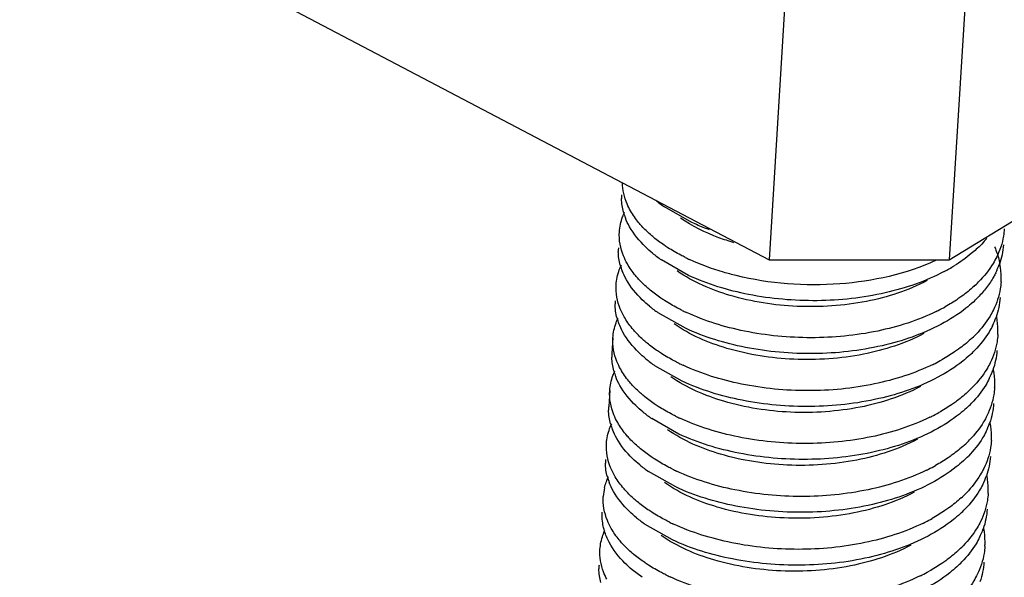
# Model space of a CAD drawing. Header units: millimetres. Extents: x -43833 to -38083, y -3638 to -2112.
# Tile 88 of 114: x -40396.62 to -40388.93, y -3251.49 to -3247.13. Entities that reach past the tile are written whole.
import ezdxf

# ---------------------------------------------------------------- set-up
doc = ezdxf.new("R2010")
doc.units = ezdxf.units.MM
doc.layers.add('02___PRT_ALL_AXES', color=7, linetype='Continuous')

msp = doc.modelspace()

# ---------------------------------------------------------------- linework, layer by layer
at = {"color": 7, "linetype": 'Continuous'}
for p, q in [((-40390.4005, -3243.0127), (-40390.7663, -3249.008)), ((-40388.992, -3243.0127), (-40389.3578, -3249.0079)), ((-40389.3578, -3249.0079), (-40383.4365, -3245.3955)), ((-40396.6198, -3245.9325), (-40390.7663, -3249.008)), ((-40391.3693, -3248.7172), (-40391.5815, -3248.5962)), ((-40391.3945, -3249.1307), (-40391.6068, -3249.0097)), ((-40390.7663, -3249.008), (-40389.3578, -3249.0079)), ((-40391.4197, -3249.5441), (-40391.632, -3249.4231)), ((-40391.4449, -3249.9576), (-40391.6572, -3249.8366)), ((-40391.4702, -3250.3711), (-40391.6824, -3250.2501)), ((-40391.4954, -3250.7845), (-40391.7077, -3250.6635)), ((-40391.5206, -3251.198), (-40391.7329, -3251.077)), ((-40391.7581, -3251.4905), (-40391.8354, -3251.4313))]:
    msp.add_line(p, q, dxfattribs=at)
for centre, radius, start, end in [((-40391.52, -3248.5261), 0.3984, 176.49474, 180.63294), ((-40390.9585, -3247.7025), 1.0894, 230.49087, 235.12065), ((-40391.452, -3248.5126), 0.468, 195.49212, 201.10795), ((-40391.5452, -3248.9395), 0.3984, 176.49474, 180.63294), ((-40390.9829, -3248.1148), 1.0908, 230.56273, 235.11864), ((-40390.7096, -3247.5523), 1.6043, 243.71319, 245.02873), ((-40391.4772, -3248.9261), 0.468, 195.49212, 201.10795), ((-40390.057, -3247.8588), 1.4058, 297.95427, 301.61639), ((-40389.5458, -3248.8392), 0.6138, 333.73301, 340.46783), ((-40389.5156, -3249.148), 0.5631, 0.1079, 10.79018), ((-40389.4978, -3249.1472), 0.5453, 356.49613, 0.0336), ((-40389.8015, -3248.52), 0.9435, 312.43146, 315.4683), ((-40389.8067, -3248.6465), 0.94, 312.42756, 315.78925), ((-40391.5708, -3249.353), 0.398, 176.49601, 180.01333), ((-40391.0081, -3248.5283), 1.0908, 230.56273, 235.11864), ((-40390.1106, -3248.0826), 1.4807, 296.74052, 299.1207), ((-40390.7349, -3247.9658), 1.6043, 243.71319, 245.02873), ((-40390.1399, -3248.0251), 1.5452, 296.11582, 296.75226), ((-40389.571, -3249.2527), 0.6138, 333.73301, 340.46783), ((-40389.5408, -3249.5614), 0.5631, 0.1079, 10.79018), ((-40391.5029, -3249.3397), 0.4675, 195.69941, 200.79214), ((-40389.8231, -3248.9373), 0.9382, 312.42532, 315.96155), ((-40389.523, -3249.5607), 0.5453, 356.49613, 0.0336), ((-40391.5957, -3249.7665), 0.3984, 176.49474, 180.63294), ((-40389.8319, -3249.06), 0.94, 312.42756, 315.78925), ((-40391.0345, -3248.9433), 1.0889, 230.45387, 235.12168), ((-40390.7601, -3248.3792), 1.6043, 243.71319, 245.02873), ((-40390.1651, -3248.4385), 1.5452, 296.11582, 296.75226), ((-40390.1358, -3248.4961), 1.4807, 296.74052, 299.1207), ((-40391.5277, -3249.753), 0.468, 195.49212, 201.10795), ((-40389.5962, -3249.6662), 0.6138, 333.73301, 340.46783), ((-40389.566, -3249.9749), 0.5631, 0.1079, 10.79018), ((-40389.5483, -3249.9742), 0.5453, 356.49613, 0.0336), ((-40389.8483, -3249.3508), 0.9382, 312.42532, 315.96155), ((-40389.8571, -3249.4735), 0.94, 312.42756, 315.78925), ((-40391.6209, -3250.1799), 0.3984, 176.49474, 180.63294), ((-40391.0586, -3249.3552), 1.0908, 230.56273, 235.11864), ((-40390.161, -3248.9095), 1.4807, 296.74052, 299.1207), ((-40391.5529, -3250.1665), 0.468, 195.49212, 201.10795), ((-40390.7854, -3248.7928), 1.6041, 243.71638, 245.02871), ((-40390.1904, -3248.852), 1.5452, 296.11582, 296.75226), ((-40389.6215, -3250.0796), 0.6138, 333.73301, 340.46783), ((-40389.5913, -3250.3884), 0.5631, 0.1079, 10.79018), ((-40389.8735, -3249.7642), 0.9382, 312.42532, 315.96155), ((-40389.5735, -3250.3876), 0.5453, 356.49613, 0.0336), ((-40391.6461, -3250.5934), 0.3984, 176.49474, 180.63294), ((-40391.0838, -3249.7687), 1.0908, 230.56273, 235.11864), ((-40389.8824, -3249.8869), 0.94, 312.42756, 315.78925), ((-40390.8105, -3249.2062), 1.6043, 243.71319, 245.02873), ((-40390.2156, -3249.2655), 1.5452, 296.11582, 296.75226), ((-40390.1862, -3249.323), 1.4807, 296.74052, 299.1207), ((-40391.5781, -3250.58), 0.468, 195.49212, 201.10795), ((-40389.6467, -3250.4931), 0.6138, 333.73301, 340.46783), ((-40389.6165, -3250.8018), 0.5631, 0.1079, 10.79018), ((-40391.6576, -3250.8835), 0.4046, 166.83514, 176.45655), ((-40389.8987, -3250.1777), 0.9382, 312.42532, 315.96155), ((-40389.5987, -3250.8011), 0.5453, 356.49613, 0.0336), ((-40389.9076, -3250.3004), 0.94, 312.42756, 315.78925), ((-40391.109, -3250.1822), 1.0908, 230.56273, 235.11864), ((-40390.8358, -3249.6196), 1.6043, 243.71319, 245.02873), ((-40390.2408, -3249.6789), 1.5452, 296.11582, 296.75226), ((-40390.2115, -3249.7364), 1.4807, 296.74052, 299.1207), ((-40389.6719, -3250.9066), 0.6138, 333.73301, 340.46783), ((-40389.6417, -3251.2153), 0.5631, 0.1079, 10.79018), ((-40389.6239, -3251.2146), 0.5453, 356.49613, 0.0336), ((-40389.924, -3250.5912), 0.9382, 312.42532, 315.96155), ((-40389.9328, -3250.7139), 0.94, 312.42756, 315.78925), ((-40391.6966, -3251.4203), 0.3984, 176.49474, 180.63294), ((-40390.2367, -3250.1499), 1.4807, 296.74052, 299.1207), ((-40390.861, -3250.0331), 1.6043, 243.71319, 245.02873), ((-40390.266, -3250.0924), 1.5452, 296.11582, 296.75226)]:
    msp.add_arc(centre, radius, start, end, dxfattribs=at)
for points, start_tangent, end_tangent in [([(-40391.8477, -3248.6271), (-40391.8747, -3248.5726), (-40391.9108, -3248.4067)], (-0.493389, 0.869809), (-0.011611, 0.999933)), ([(-40391.9029, -3248.6376), (-40391.9184, -3248.5305)], (-0.266464, 0.963845), (-0.011054, 0.999939)), ([(-40391.9353, -3248.7911), (-40391.9104, -3248.674), (-40391.8944, -3248.6359)], (0.061157, 0.998128), (0.429676, 0.902983)), ([(-40391.8553, -3248.7511), (-40391.8885, -3248.6812)], (-0.493389, 0.869809), (-0.35956, 0.933122)), ([(-40391.7595, -3248.747), (-40391.785, -3248.7176), (-40391.8477, -3248.6271)], (-0.674272, 0.738483), (-0.493389, 0.869809)), ([(-40391.0401, -3248.8753), (-40391.1581, -3248.8361), (-40391.4575, -3248.6829)], (-0.959216, 0.282676), (-0.819447, 0.573155)), ([(-40391.6758, -3248.9573), (-40391.731, -3248.9081), (-40391.8553, -3248.7511)], (-0.771613, 0.636092), (-0.493389, 0.869809)), ([(-40391.6683, -3248.8332), (-40391.693, -3248.8122), (-40391.7595, -3248.747)], (-0.771613, 0.636092), (-0.674272, 0.738483)), ([(-40391.2322, -3248.7741), (-40391.2676, -3248.7606), (-40391.3693, -3248.7172)], (-0.938389, 0.345581), (-0.90649, 0.422228)), ([(-40391.8729, -3249.0406), (-40391.9029, -3248.9789), (-40391.9353, -3248.7911)], (-0.493389, 0.869809), (0.061157, 0.998128)), ([(-40391.5563, -3248.9142), (-40391.5861, -3248.8946), (-40391.6683, -3248.8332)], (-0.842895, 0.538078), (-0.771613, 0.636092)), ([(-40389.0652, -3248.8415), (-40389.1473, -3248.9269)], (-0.642481, -0.766301), (-0.737878, -0.674935)), ([(-40388.9283, -3248.7671), (-40388.9346, -3248.8231), (-40388.9878, -3248.9868)], (-0.061119, -0.99813), (-0.441966, -0.897032)), ([(-40391.4201, -3248.9907), (-40391.4559, -3248.9725), (-40391.5563, -3248.9142)], (-0.896557, 0.442929), (-0.842895, 0.538078)), ([(-40389.0045, -3248.9078), (-40388.991, -3248.9413), (-40388.9624, -3249.0426)], (0.400919, -0.916114), (0.18635, -0.982483)), ([(-40388.9358, -3248.8911), (-40388.9673, -3249.0444)], (-0.061119, -0.99813), (-0.333622, -0.942707)), ([(-40391.9282, -3249.0511), (-40391.9436, -3248.9439)], (-0.266464, 0.963845), (-0.011054, 0.999939)), ([(-40389.1473, -3248.9269), (-40389.1865, -3248.961), (-40389.32, -3249.056)], (-0.737878, -0.674935), (-0.851284, -0.524705)), ([(-40388.9878, -3248.9868), (-40389.0156, -3249.0375), (-40389.1289, -3249.1816)], (-0.441966, -0.897032), (-0.701078, -0.713085)), ([(-40391.9605, -3249.2046), (-40391.9357, -3249.0874), (-40391.9196, -3249.0494)], (0.061157, 0.998128), (0.429676, 0.902983)), ([(-40391.7848, -3249.1604), (-40391.8102, -3249.1311), (-40391.8729, -3249.0406)], (-0.674272, 0.738483), (-0.493389, 0.869809)), ([(-40391.0238, -3249.1323), (-40391.1207, -3249.1062), (-40391.3869, -3249.0066)], (-0.971003, 0.239065), (-0.90649, 0.422228)), ([(-40389.461, -3249.0118), (-40390.2139, -3249.1972), (-40391.0238, -3249.1323)], (-0.905893, -0.423507), (-0.971003, 0.239065)), ([(-40391.8805, -3249.1646), (-40391.9138, -3249.0946)], (-0.493389, 0.869809), (-0.35956, 0.933122)), ([(-40389.5315, -3249.1716), (-40390.0041, -3249.3336), (-40390.5476, -3249.3728), (-40391.0699, -3249.2874), (-40391.4828, -3249.0964)], (-0.882869, -0.469619), (-0.819384, 0.573245)), ([(-40389.398, -3249.1006), (-40389.8579, -3249.2671), (-40390.3903, -3249.3284), (-40390.9256, -3249.2798), (-40391.3945, -3249.1307)], (-0.883068, -0.469245), (-0.90649, 0.422228)), ([(-40388.9954, -3249.1109), (-40389.0108, -3249.1402), (-40389.067, -3249.2257)], (-0.441966, -0.897032), (-0.605889, -0.795549)), ([(-40391.8982, -3249.454), (-40391.9281, -3249.3923), (-40391.9605, -3249.2046)], (-0.493389, 0.869809), (0.061157, 0.998128)), ([(-40391.7011, -3249.3707), (-40391.7562, -3249.3216), (-40391.8805, -3249.1646)], (-0.771613, 0.636092), (-0.493389, 0.869809)), ([(-40391.6935, -3249.2467), (-40391.7182, -3249.2257), (-40391.7848, -3249.1604)], (-0.771613, 0.636092), (-0.674272, 0.738483)), ([(-40389.1649, -3249.2163), (-40389.2602, -3249.2937)], (-0.737878, -0.674935), (-0.810027, -0.586392)), ([(-40389.067, -3249.2257), (-40389.1329, -3249.302)], (-0.605889, -0.795549), (-0.697021, -0.71705)), ([(-40388.9535, -3249.1806), (-40388.9598, -3249.2365), (-40389.013, -3249.4003)], (-0.061119, -0.99813), (-0.441966, -0.897032)), ([(-40391.5816, -3249.3277), (-40391.6113, -3249.3081), (-40391.6935, -3249.2467)], (-0.842895, 0.538078), (-0.771613, 0.636092)), ([(-40389.2602, -3249.2937), (-40389.2909, -3249.3152), (-40389.39, -3249.3761)], (-0.810027, -0.586392), (-0.873485, -0.486851)), ([(-40391.9529, -3249.4662), (-40391.9688, -3249.3531)], (-0.270068, 0.962841), (-0.00024, 1)), ([(-40391.4454, -3249.4042), (-40391.4811, -3249.3859), (-40391.5816, -3249.3277)], (-0.896557, 0.442929), (-0.842895, 0.538078)), ([(-40389.1725, -3249.3404), (-40389.2278, -3249.3874), (-40389.4232, -3249.5141)], (-0.737878, -0.674935), (-0.883068, -0.469245)), ([(-40388.9611, -3249.3046), (-40388.9925, -3249.4579)], (-0.061119, -0.99813), (-0.333622, -0.942707)), ([(-40391.81, -3249.5739), (-40391.8355, -3249.5446), (-40391.8982, -3249.454)], (-0.674272, 0.738483), (-0.493389, 0.869809)), ([(-40389.4597, -3249.4125), (-40389.9167, -3249.5655), (-40390.4373, -3249.618), (-40390.9571, -3249.5665), (-40391.4121, -3249.4201)], (-0.897898, -0.440204), (-0.90649, 0.422228)), ([(-40389.013, -3249.4003), (-40389.0399, -3249.4494), (-40389.1486, -3249.5894)], (-0.441966, -0.897032), (-0.694832, -0.719172)), ([(-40391.9858, -3249.6181), (-40391.9613, -3249.502), (-40391.9455, -3249.4642)], (0.061125, 0.99813), (0.42667, 0.904407)), ([(-40391.9073, -3249.5752), (-40391.9399, -3249.5057)], (-0.488384, 0.872629), (-0.354513, 0.935051)), ([(-40389.5567, -3249.585), (-40390.0293, -3249.747), (-40390.5728, -3249.7863), (-40391.0952, -3249.7009), (-40391.508, -3249.5099)], (-0.883078, -0.469225), (-0.819233, 0.573461)), ([(-40389.4232, -3249.5141), (-40389.8831, -3249.6805), (-40390.4155, -3249.7419), (-40390.9509, -3249.6933), (-40391.4197, -3249.5441)], (-0.883068, -0.469245), (-0.90649, 0.422228)), ([(-40389.0206, -3249.5243), (-40389.0478, -3249.574), (-40389.1581, -3249.7155)], (-0.441966, -0.897032), (-0.697021, -0.71705)), ([(-40391.7278, -3249.783), (-40391.7831, -3249.7334), (-40391.9073, -3249.5752)], (-0.770368, 0.637599), (-0.488384, 0.872629)), ([(-40391.7187, -3249.6602), (-40391.7434, -3249.6391), (-40391.81, -3249.5739)], (-0.771613, 0.636092), (-0.674272, 0.738483)), ([(-40388.9787, -3249.594), (-40388.985, -3249.65), (-40389.0383, -3249.8138)], (-0.061119, -0.99813), (-0.441966, -0.897032)), ([(-40391.925, -3249.8647), (-40391.9542, -3249.8036), (-40391.9858, -3249.6181)], (-0.488384, 0.872629), (0.061125, 0.99813)), ([(-40391.6068, -3249.7411), (-40391.6365, -3249.7216), (-40391.7187, -3249.6602)], (-0.842895, 0.538078), (-0.771613, 0.636092)), ([(-40389.1902, -3249.6298), (-40389.2854, -3249.7071)], (-0.737878, -0.674935), (-0.810027, -0.586392)), ([(-40391.4706, -3249.8176), (-40391.5063, -3249.7994), (-40391.6068, -3249.7411)], (-0.896557, 0.442929), (-0.842895, 0.538078)), ([(-40389.1977, -3249.7538), (-40389.253, -3249.8009), (-40389.4484, -3249.9275)], (-0.737878, -0.674935), (-0.883068, -0.469245)), ([(-40389.2854, -3249.7071), (-40389.3162, -3249.7287), (-40389.4152, -3249.7896)], (-0.810027, -0.586392), (-0.873485, -0.486851)), ([(-40388.9863, -3249.7181), (-40389.0178, -3249.8714)], (-0.061119, -0.99813), (-0.333622, -0.942707)), ([(-40391.9786, -3249.878), (-40391.994, -3249.7709)], (-0.266464, 0.963845), (-0.011054, 0.999939)), ([(-40389.4849, -3249.826), (-40389.9419, -3249.979), (-40390.4625, -3250.0315), (-40390.9823, -3249.9799), (-40391.4374, -3249.8336)], (-0.897898, -0.440204), (-0.90649, 0.422228)), ([(-40389.0383, -3249.8138), (-40389.0652, -3249.8629), (-40389.1739, -3250.0029)], (-0.441966, -0.897032), (-0.694832, -0.719172)), ([(-40392.011, -3250.0315), (-40391.9861, -3249.9144), (-40391.9701, -3249.8763)], (0.061157, 0.998128), (0.429676, 0.902983)), ([(-40391.8346, -3249.988), (-40391.8608, -3249.9578), (-40391.925, -3249.8647)], (-0.675113, 0.737714), (-0.488384, 0.872629)), ([(-40391.9309, -3249.9915), (-40391.9642, -3249.9216)], (-0.493389, 0.869809), (-0.35956, 0.933122)), ([(-40391.7515, -3250.1977), (-40391.8067, -3250.1485), (-40391.9309, -3249.9915)], (-0.771613, 0.636092), (-0.493389, 0.869809)), ([(-40391.7455, -3250.0724), (-40391.7695, -3250.0518), (-40391.8346, -3249.988)], (-0.770368, 0.637599), (-0.675113, 0.737714)), ([(-40389.582, -3249.9985), (-40390.0545, -3250.1605), (-40390.598, -3250.1998), (-40391.1204, -3250.1143), (-40391.5332, -3249.9233)], (-0.882927, -0.469511), (-0.819482, 0.573105)), ([(-40389.4484, -3249.9275), (-40389.9083, -3250.094), (-40390.4407, -3250.1553), (-40390.9761, -3250.1067), (-40391.4449, -3249.9576)], (-0.883068, -0.469245), (-0.90649, 0.422228)), ([(-40389.0458, -3249.9378), (-40389.073, -3249.9875), (-40389.1834, -3250.1289)], (-0.441966, -0.897032), (-0.697021, -0.71705)), ([(-40391.9486, -3250.281), (-40391.9786, -3250.2193), (-40392.011, -3250.0315)], (-0.493389, 0.869809), (0.061157, 0.998128)), ([(-40391.632, -3250.1546), (-40391.6622, -3250.1347), (-40391.7455, -3250.0724)], (-0.842888, 0.53809), (-0.770368, 0.637599)), ([(-40389.2154, -3250.0433), (-40389.3106, -3250.1206)], (-0.737878, -0.674935), (-0.810027, -0.586392)), ([(-40389.0039, -3250.0075), (-40389.0103, -3250.0635), (-40389.0635, -3250.2272)], (-0.061119, -0.99813), (-0.441966, -0.897032)), ([(-40389.3106, -3250.1206), (-40389.3414, -3250.1421), (-40389.4405, -3250.203)], (-0.810027, -0.586392), (-0.873485, -0.486851)), ([(-40389.0115, -3250.1315), (-40389.043, -3250.2848)], (-0.061119, -0.99813), (-0.333622, -0.942707)), ([(-40392.0038, -3250.2915), (-40392.0193, -3250.1843)], (-0.266464, 0.963845), (-0.011054, 0.999939)), ([(-40391.4957, -3250.2311), (-40391.5315, -3250.2129), (-40391.632, -3250.1546)], (-0.896582, 0.442879), (-0.842888, 0.53809)), ([(-40389.2229, -3250.1673), (-40389.2782, -3250.2144), (-40389.4736, -3250.341)], (-0.737878, -0.674935), (-0.883068, -0.469245)), ([(-40389.0635, -3250.2272), (-40389.0904, -3250.2764), (-40389.1991, -3250.4164)], (-0.441966, -0.897032), (-0.694832, -0.719172)), ([(-40392.0362, -3250.445), (-40392.0113, -3250.3278), (-40391.9953, -3250.2898)], (0.061157, 0.998128), (0.429676, 0.902983)), ([(-40391.8605, -3250.4008), (-40391.8859, -3250.3715), (-40391.9486, -3250.281)], (-0.674272, 0.738483), (-0.493389, 0.869809)), ([(-40389.5102, -3250.2395), (-40389.9672, -3250.3924), (-40390.4877, -3250.4449), (-40391.0075, -3250.3934), (-40391.4626, -3250.247)], (-0.897898, -0.440204), (-0.90649, 0.422228)), ([(-40391.9562, -3250.405), (-40391.9894, -3250.335)], (-0.493389, 0.869809), (-0.35956, 0.933122)), ([(-40389.6072, -3250.412), (-40390.0798, -3250.5739), (-40390.6233, -3250.6132), (-40391.1456, -3250.5278), (-40391.5585, -3250.3368)], (-0.882901, -0.46956), (-0.819296, 0.573371)), ([(-40389.4736, -3250.341), (-40389.9336, -3250.5075), (-40390.4659, -3250.5688), (-40391.0013, -3250.5202), (-40391.4702, -3250.3711)], (-0.883068, -0.469245), (-0.90649, 0.422228)), ([(-40389.0711, -3250.3513), (-40389.0983, -3250.401), (-40389.2086, -3250.5424)], (-0.441966, -0.897032), (-0.697021, -0.71705)), ([(-40391.9738, -3250.6944), (-40392.0038, -3250.6327), (-40392.0362, -3250.445)], (-0.493389, 0.869809), (0.061157, 0.998128)), ([(-40391.7767, -3250.6111), (-40391.8319, -3250.562), (-40391.9562, -3250.405)], (-0.771613, 0.636092), (-0.493389, 0.869809)), ([(-40391.7692, -3250.4871), (-40391.7939, -3250.4661), (-40391.8605, -3250.4008)], (-0.771613, 0.636092), (-0.674272, 0.738483)), ([(-40389.2406, -3250.4567), (-40389.3359, -3250.5341)], (-0.737878, -0.674935), (-0.810027, -0.586392)), ([(-40389.0292, -3250.421), (-40389.0355, -3250.4769), (-40389.0887, -3250.6407)], (-0.061119, -0.99813), (-0.441966, -0.897032)), ([(-40391.6572, -3250.5681), (-40391.687, -3250.5485), (-40391.7692, -3250.4871)], (-0.842895, 0.538078), (-0.771613, 0.636092)), ([(-40389.3359, -3250.5341), (-40389.3666, -3250.5556), (-40389.4657, -3250.6165)], (-0.810027, -0.586392), (-0.873485, -0.486851)), ([(-40392.0291, -3250.705), (-40392.0445, -3250.5978)], (-0.266464, 0.963845), (-0.011054, 0.999939)), ([(-40391.521, -3250.6446), (-40391.5568, -3250.6263), (-40391.6572, -3250.5681)], (-0.896557, 0.442929), (-0.842895, 0.538078)), ([(-40389.2482, -3250.5808), (-40389.3035, -3250.6278), (-40389.4989, -3250.7545)], (-0.737878, -0.674935), (-0.883068, -0.469245)), ([(-40389.0367, -3250.545), (-40389.0682, -3250.6983)], (-0.061119, -0.99813), (-0.333622, -0.942707)), ([(-40389.5354, -3250.6529), (-40389.9924, -3250.8059), (-40390.513, -3250.8584), (-40391.0328, -3250.8069), (-40391.4878, -3250.6605)], (-0.897898, -0.440204), (-0.90649, 0.422228)), ([(-40389.0887, -3250.6407), (-40389.1156, -3250.6898), (-40389.2243, -3250.8298)], (-0.441966, -0.897032), (-0.694832, -0.719172)), ([(-40392.0516, -3250.7913), (-40392.0205, -3250.7032)], (0.22741, 0.973799), (0.429676, 0.902983)), ([(-40391.9814, -3250.8185), (-40392.0147, -3250.7485)], (-0.493389, 0.869809), (-0.35956, 0.933122)), ([(-40391.8857, -3250.8143), (-40391.9111, -3250.7849), (-40391.9738, -3250.6944)], (-0.674272, 0.738483), (-0.493389, 0.869809)), ([(-40389.6324, -3250.8254), (-40390.105, -3250.9874), (-40390.6485, -3251.0267), (-40391.1709, -3250.9413), (-40391.5836, -3250.7502)], (-0.88307, -0.469241), (-0.819271, 0.573407)), ([(-40389.4989, -3250.7545), (-40389.9588, -3250.9209), (-40390.4912, -3250.9823), (-40391.0265, -3250.9337), (-40391.4954, -3250.7845)], (-0.883068, -0.469245), (-0.90649, 0.422228)), ([(-40389.0963, -3250.7647), (-40389.1235, -3250.8144), (-40389.2338, -3250.9559)], (-0.441966, -0.897032), (-0.697021, -0.71705)), ([(-40391.802, -3251.0246), (-40391.8571, -3250.9754), (-40391.9814, -3250.8185)], (-0.771613, 0.636092), (-0.493389, 0.869809)), ([(-40391.7944, -3250.9006), (-40391.8191, -3250.8795), (-40391.8857, -3250.8143)], (-0.771613, 0.636092), (-0.674272, 0.738483)), ([(-40389.0544, -3250.8344), (-40389.0607, -3250.8904), (-40389.1139, -3251.0542)], (-0.061119, -0.99813), (-0.441966, -0.897032)), ([(-40391.9991, -3251.1079), (-40392.029, -3251.0462), (-40392.0614, -3250.8585)], (-0.493389, 0.869809), (0.061157, 0.998128)), ([(-40391.6825, -3250.9815), (-40391.7122, -3250.962), (-40391.7944, -3250.9006)], (-0.842895, 0.538078), (-0.771613, 0.636092)), ([(-40389.2658, -3250.8702), (-40389.3611, -3250.9475)], (-0.737878, -0.674935), (-0.810027, -0.586392)), ([(-40392.0518, -3251.127), (-40392.0609, -3251.0909), (-40392.069, -3250.9825)], (-0.285148, 0.958484), (0.0606, 0.998162)), ([(-40391.5463, -3251.058), (-40391.582, -3251.0398), (-40391.6825, -3250.9815)], (-0.896557, 0.442929), (-0.842895, 0.538078)), ([(-40389.2734, -3250.9942), (-40389.3287, -3251.0413), (-40389.5241, -3251.1679)], (-0.737878, -0.674935), (-0.883068, -0.469245)), ([(-40389.3611, -3250.9475), (-40389.3918, -3250.9691), (-40389.4909, -3251.0299)], (-0.810027, -0.586392), (-0.873485, -0.486851)), ([(-40389.062, -3250.9585), (-40389.0934, -3251.1118)], (-0.061119, -0.99813), (-0.333622, -0.942707)), ([(-40389.5606, -3251.0664), (-40390.0176, -3251.2193), (-40390.5382, -3251.2718), (-40391.058, -3251.2203), (-40391.513, -3251.074)], (-0.897898, -0.440204), (-0.90649, 0.422228)), ([(-40389.1139, -3251.0542), (-40389.1408, -3251.1033), (-40389.2495, -3251.2433)], (-0.441966, -0.897032), (-0.694832, -0.719172)), ([(-40392.0867, -3251.2719), (-40392.0638, -3251.1604), (-40392.0492, -3251.1241)], (0.0606, 0.998162), (0.413976, 0.910288)), ([(-40392.015, -3251.2166), (-40392.0518, -3251.127)], (-0.465822, 0.884878), (-0.285148, 0.958484)), ([(-40391.9109, -3251.2277), (-40391.9364, -3251.1984), (-40391.9991, -3251.1079)], (-0.674272, 0.738483), (-0.493389, 0.869809)), ([(-40391.8354, -3251.4313), (-40391.8914, -3251.38), (-40392.015, -3251.2166)], (-0.764829, 0.644233), (-0.465822, 0.884878)), ([(-40389.6576, -3251.2389), (-40390.1302, -3251.4009), (-40390.6737, -3251.4402), (-40391.1961, -3251.3547), (-40391.6089, -3251.1637)], (-0.882896, -0.469569), (-0.819503, 0.573075)), ([(-40389.5241, -3251.1679), (-40389.984, -3251.3344), (-40390.5164, -3251.3957), (-40391.0518, -3251.3471), (-40391.5206, -3251.198)], (-0.883068, -0.469245), (-0.90649, 0.422228)), ([(-40389.1215, -3251.1782), (-40389.1487, -3251.2279), (-40389.259, -3251.3693)], (-0.441966, -0.897032), (-0.697021, -0.71705)), ([(-40392.0327, -3251.506), (-40392.0588, -3251.448), (-40392.0867, -3251.2719)], (-0.465822, 0.884878), (0.0606, 0.998162)), ([(-40391.8196, -3251.314), (-40391.8443, -3251.293), (-40391.9109, -3251.2277)], (-0.771613, 0.636092), (-0.674272, 0.738483)), ([(-40389.2911, -3251.2837), (-40389.3863, -3251.361)], (-0.737878, -0.674935), (-0.810027, -0.586392)), ([(-40389.0796, -3251.2479), (-40389.0859, -3251.3039), (-40389.1392, -3251.4676)], (-0.061119, -0.99813), (-0.441966, -0.897032)), ([(-40391.7077, -3251.395), (-40391.7374, -3251.3754), (-40391.8196, -3251.314)], (-0.842895, 0.538078), (-0.771613, 0.636092)), ([(-40389.3863, -3251.361), (-40389.4171, -3251.3825), (-40389.5161, -3251.4434)], (-0.810027, -0.586392), (-0.873485, -0.486851)), ([(-40389.0872, -3251.3719), (-40389.1187, -3251.5252)], (-0.061119, -0.99813), (-0.333622, -0.942707)), ([(-40392.0795, -3251.5319), (-40392.0949, -3251.4247)], (-0.266464, 0.963845), (-0.011054, 0.999939)), ([(-40391.5715, -3251.4715), (-40391.6072, -3251.4533), (-40391.7077, -3251.395)], (-0.896557, 0.442929), (-0.842895, 0.538078)), ([(-40389.2986, -3251.4077), (-40389.3539, -3251.4548), (-40389.5493, -3251.5814)], (-0.737878, -0.674935), (-0.883068, -0.469245)), ([(-40389.5858, -3251.4799), (-40390.0428, -3251.6328), (-40390.5634, -3251.6853), (-40391.0832, -3251.6338), (-40391.5383, -3251.4874)], (-0.897898, -0.440204), (-0.90649, 0.422228)), ([(-40389.1392, -3251.4676), (-40389.1661, -3251.5168), (-40389.2748, -3251.6568)], (-0.441966, -0.897032), (-0.694832, -0.719172))]:
    msp.add_spline(points, degree=3, dxfattribs=dict(at, start_tangent=start_tangent, end_tangent=end_tangent))
at = {"layer": '02___PRT_ALL_AXES', "color": 7, "linetype": 'Continuous'}
for p, q in [((-40391.9858, -3249.6181), (-40391.9933, -3249.7421)), ((-40392.011, -3250.0315), (-40392.0185, -3250.1556))]:
    msp.add_line(p, q, dxfattribs=at)

doc.saveas('drawing.dxf')
